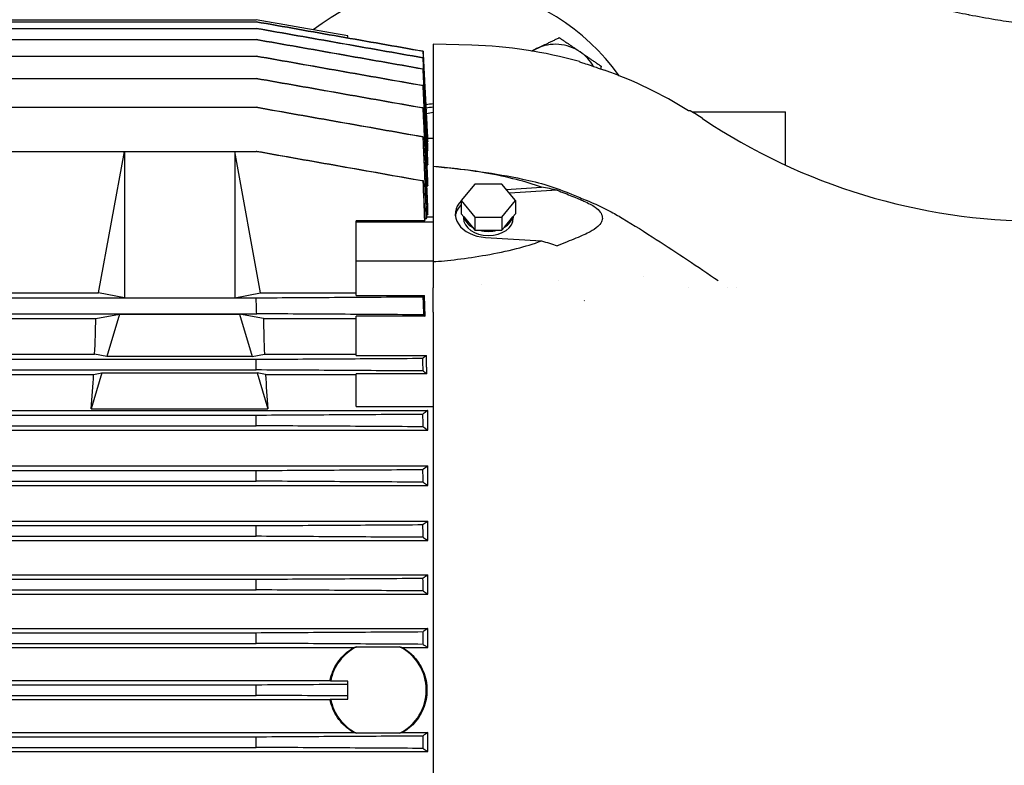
# Model space of a CAD drawing. Header units: inches. Extents: x 5 to 1128, y -85 to 748.
# Tile 118 of 256: x 226 to 240, y 287 to 298. Entities that reach past the tile are written whole.
import ezdxf

# ---------------------------------------------------------------- set-up
doc = ezdxf.new("R2010")
doc.units = ezdxf.units.IN
doc.header["$LTSCALE"] = 32
doc.header["$MEASUREMENT"] = 0
doc.layers.add('Visible (ANSI)', color=7, linetype='Continuous', lineweight=30)

msp = doc.modelspace()

# ---------------------------------------------------------------- linework, layer by layer
at = {"layer": 'Visible (ANSI)'}
for p, q in [((214.85762, 297.6131), (229.24707, 297.6131)), ((214.85792, 297.58325), (229.24677, 297.58325)), ((229.24742, 297.58325), (229.24677, 297.58325)), ((214.85817, 297.48978), (229.24651, 297.48978)), ((229.24784, 297.48978), (229.24651, 297.48978)), ((214.85836, 297.33026), (229.24632, 297.33026)), ((229.24833, 297.33026), (229.24632, 297.33026)), ((230.55628, 297.3525), (230.55628, 297.38225)), ((231.77675, 297.26289), (231.77675, 295.51875)), ((232.32793, 297.24846), (231.77675, 297.26289)), ((214.85848, 297.09344), (229.2462, 297.09344)), ((229.2489, 297.09344), (229.2462, 297.09344)), ((214.85852, 296.77496), (229.24616, 296.77496)), ((229.24955, 296.77496), (229.24616, 296.77496)), ((217.0592, 296.36287), (229.24623, 296.36287)), ((229.25031, 296.36287), (229.24623, 296.36287)), ((235.44776, 296.31389), (235.42359, 296.31389)), ((235.4761, 296.29617), (236.80726, 296.29617)), ((236.80726, 295.53687), (236.80726, 296.29617)), ((231.69432, 295.87104), (231.69801, 295.87104)), ((231.69678, 295.92019), (231.77675, 295.92019)), ((231.69801, 295.87104), (231.69801, 295.8967)), ((217.36553, 295.73396), (227.3673, 295.73396)), ((226.99806, 293.71463), (227.3673, 295.73396)), ((227.3673, 295.73396), (228.94211, 295.73396)), ((227.3673, 295.73396), (227.3673, 293.64412)), ((229.31134, 293.71463), (228.94211, 295.73396)), ((228.94211, 295.73396), (229.24855, 295.73396)), ((228.94211, 295.73396), (228.94211, 293.64412)), ((229.25581, 295.73396), (229.24855, 295.73396)), ((231.69181, 295.74697), (231.69801, 295.74697)), ((231.69801, 295.74697), (231.69801, 295.79999)), ((231.69801, 295.54274), (231.69801, 295.62533)), ((231.68891, 295.54274), (231.69801, 295.54274)), ((231.77675, 295.51716), (231.77675, 295.51875)), ((231.77675, 295.51716), (231.77675, 294.16054)), ((231.69801, 295.24161), (231.69801, 295.35856)), ((231.6862, 295.24161), (231.69801, 295.24161)), ((232.37095, 295.26757), (232.17774, 295.03094)), ((232.75736, 295.26757), (232.37095, 295.26757)), ((232.95057, 295.03094), (232.75736, 295.26757)), ((232.82065, 295.19006), (233.32391, 295.22119)), ((233.54792, 295.17937), (232.86392, 295.13706)), ((232.17774, 295.03094), (232.17774, 294.84442)), ((232.17774, 295.03094), (232.37095, 294.79431)), ((232.75736, 294.79431), (232.95057, 295.03094)), ((232.95057, 295.03094), (232.95057, 294.84442)), ((231.69801, 294.83337), (231.69801, 294.99161)), ((231.65201, 294.74468), (230.67439, 294.74468)), ((230.67439, 294.72749), (230.67439, 294.74468)), ((230.67439, 294.72749), (231.77675, 294.72749)), ((230.67439, 294.17072), (230.67439, 294.72749)), ((231.67825, 294.77459), (231.66061, 294.77459)), ((231.68345, 294.83337), (231.69801, 294.83337)), ((231.68494, 294.80001), (231.77675, 294.80001)), ((232.17774, 294.84442), (232.21318, 294.801)), ((232.20785, 294.80753), (232.20785, 294.78317)), ((232.21318, 294.801), (232.3355, 294.6512)), ((232.37095, 294.79431), (232.37095, 294.60779)), ((232.37095, 294.79431), (232.75736, 294.79431)), ((232.75736, 294.79431), (232.75736, 294.60779)), ((232.79281, 294.6512), (232.91512, 294.801)), ((232.91512, 294.801), (232.95057, 294.84442)), ((232.92045, 294.80753), (232.92045, 294.78317)), ((232.3355, 294.6512), (232.37095, 294.60779)), ((232.37095, 294.60779), (232.44184, 294.60779)), ((232.44184, 294.60779), (232.68647, 294.60779)), ((232.68647, 294.60779), (232.75736, 294.60779)), ((232.75736, 294.60779), (232.79281, 294.6512)), ((232.52298, 294.50605), (233.32391, 294.4565)), ((230.67439, 294.17072), (231.77675, 294.17072)), ((230.67439, 293.67866), (230.67439, 294.17072)), ((231.77675, 294.16054), (231.77675, 293.78479)), ((231.77675, 293.4414), (231.77675, 293.78479)), ((235.42437, 293.79617), (235.42439, 293.79617)), ((235.98156, 293.79617), (235.98157, 293.79617)), ((236.10717, 293.79617), (236.10855, 293.79617)), ((216.73738, 293.64412), (227.3673, 293.64412)), ((225.09992, 293.71463), (226.99806, 293.71463)), ((227.3673, 293.64412), (226.99806, 293.71463)), ((227.3673, 293.64412), (228.94211, 293.64412)), ((228.94211, 293.64412), (229.31134, 293.71463)), ((228.94211, 293.64412), (229.24855, 293.64412)), ((229.31134, 293.71463), (230.67439, 293.71463)), ((230.67439, 293.67866), (231.65201, 293.67866)), ((214.84887, 293.416), (229.25581, 293.416)), ((217.14703, 293.35075), (226.95765, 293.35075)), ((226.95765, 293.35075), (227.29773, 293.41131)), ((227.29773, 293.41131), (227.11669, 292.80554)), ((227.29773, 293.41131), (229.01168, 293.41131)), ((229.35175, 293.35075), (229.01168, 293.41131)), ((229.01168, 293.41131), (229.19272, 292.80554)), ((229.35175, 293.35075), (230.67439, 293.35075)), ((231.66143, 293.38182), (230.67439, 293.38182)), ((230.67439, 292.82214), (230.67439, 293.38182)), ((231.77675, 293.4414), (231.77675, 282.65094)), ((214.85845, 292.76667), (229.24623, 292.76667)), ((217.16285, 292.83893), (226.94183, 292.83893)), ((227.11669, 292.80554), (226.94183, 292.83893)), ((229.19272, 292.80554), (227.11669, 292.80554)), ((229.19272, 292.80554), (229.36758, 292.83893)), ((229.36758, 292.83893), (230.67439, 292.83893)), ((230.67439, 292.82214), (231.67825, 292.82214)), ((214.85437, 292.61459), (229.25031, 292.61459)), ((217.17756, 292.54972), (226.92712, 292.54972)), ((227.04659, 292.571), (226.89412, 292.06083)), ((226.92712, 292.54972), (227.04659, 292.571)), ((227.04659, 292.571), (229.26282, 292.571)), ((229.38228, 292.54972), (229.26282, 292.571)), ((229.26282, 292.571), (229.41529, 292.06083)), ((229.38228, 292.54972), (230.67439, 292.54972)), ((231.68567, 292.55945), (230.67439, 292.55945)), ((230.67439, 292.0941), (230.67439, 292.55945)), ((226.89412, 292.06083), (229.41529, 292.06083)), ((230.67439, 292.0941), (231.77675, 292.0941)), ((212.40667, 292.03791), (231.69801, 292.03791)), ((214.85852, 291.97011), (229.24616, 291.97011)), ((231.69801, 291.75575), (231.69801, 292.03791)), ((214.85513, 291.81803), (229.24955, 291.81803)), ((212.40667, 291.75575), (231.69801, 291.75575)), ((212.40667, 291.24394), (231.69801, 291.24394)), ((231.69801, 290.96662), (231.69801, 291.24394)), ((214.85848, 291.17928), (229.2462, 291.17928)), ((212.40667, 290.96662), (231.69801, 290.96662)), ((214.85579, 291.0272), (229.2489, 291.0272)), ((212.40667, 290.4548), (231.69801, 290.4548)), ((214.85836, 290.39238), (229.24632, 290.39238)), ((231.69801, 290.18077), (231.69801, 290.4548)), ((214.85636, 290.24031), (229.24833, 290.24031)), ((212.40667, 290.18077), (231.69801, 290.18077)), ((212.40667, 289.68864), (231.69801, 289.68864)), ((231.69801, 289.4167), (231.69801, 289.68864)), ((214.85817, 289.62778), (229.24651, 289.62778)), ((212.40667, 289.4167), (231.69801, 289.4167)), ((214.85684, 289.47571), (229.24784, 289.47571)), ((212.40667, 288.92457), (231.69801, 288.92457)), ((214.85792, 288.86478), (229.24677, 288.86478)), ((231.69801, 288.65381), (231.69801, 288.92457)), ((214.85726, 288.7127), (229.24742, 288.7127)), ((213.46184, 288.65381), (230.64285, 288.65381)), ((230.67806, 288.66081), (231.30064, 288.66081)), ((231.33585, 288.65381), (231.69801, 288.65381)), ((213.80044, 288.18137), (230.30424, 288.18137)), ((214.85762, 288.12221), (229.24707, 288.12221)), ((230.55628, 288.17514), (230.31255, 288.17514)), ((230.55628, 288.13027), (230.55628, 288.17514)), ((230.55628, 287.96207), (230.55628, 288.13027)), ((214.85762, 287.97013), (229.24707, 287.97013)), ((213.80044, 287.91097), (230.30424, 287.91097)), ((230.31255, 287.9172), (230.55628, 287.9172)), ((230.55628, 287.9172), (230.55628, 287.96207)), ((213.46184, 287.43853), (230.64285, 287.43853)), ((231.30064, 287.43152), (230.67806, 287.43152)), ((231.33585, 287.43853), (231.69801, 287.43853)), ((231.69801, 287.16777), (231.69801, 287.43853)), ((214.85726, 287.37964), (229.24742, 287.37964)), ((212.40667, 287.16777), (231.69801, 287.16777)), ((214.85792, 287.22756), (229.24677, 287.22756))]:
    msp.add_line(p, q, dxfattribs=at)
for centre, radius, start, end in [((231.93226, 295.04617), 3.06, 35.29132, 127.643468), ((233.52325, 296.63716), 0.625, 55.713388, 115.713388), ((232.1651, 291.03025), 6.22034, 74.156089, 88.5), ((233.52325, 296.63716), 0.625, 115.713388, 122.266521), ((233.52325, 296.63716), 0.625, 29.633787, 55.713388), ((231.93226, 295.04617), 1.375, 96.494019, 100.91788), ((231.93226, 295.04617), 1.32834, 96.723157, 101.197896), ((231.93226, 295.04617), 1.25, 97.146653, 101.715605), ((232.1651, 291.03025), 6.22034, 56.225901, 58.147854), ((240.43817, 303.4005), 8.66142, 236.225901, 270), ((233.52325, 293.45518), 0.4375, 83.623537, 83.623626), ((231.93226, 295.04617), 3.06, 338.833648, 338.833726), ((231.93226, 295.04617), 1.32834, 293.998014, 293.998066), ((-44.01987, 284.82731), 273.41062, 1.8001385, 1.8479665), ((233.52325, 293.45518), 0.4375, 19.665034, 20.195201), ((-5.47599, 286.39), 234.80882, 1.5190435, 1.5561653), ((18.31256, 287.1955), 210.98763, 1.2553934, 1.2967016), ((34.39575, 287.65052), 194.8824, 0.9928005, 1.0375184), ((45.24092, 287.89269), 184.02238, 0.7309548, 0.7783084), ((52.06682, 288.00297), 177.18715, 0.4762336, 0.5254115), ((55.89989, 288.04109), 173.34883, 0.2219834, 0.2722488), ((230.98935, 288.04617), 0.68898, 116.86007, 169.211152), ((230.98935, 288.04617), 0.68898, 296.86007, 63.13993), ((57.09863, 288.04617), 172.14846, 359.9746923, 0.0253077), ((230.98935, 288.04617), 0.68898, 190.788848, 243.13993), ((55.89989, 288.05125), 173.34883, 359.7277512, 359.7780166)]:
    msp.add_arc(centre, radius, start, end, dxfattribs=at)
for centre, major_axis, ratio, start_param, end_param in [((64.84384, 253.81858), (166.78903, 43.34467), 0.00001417, 6.27831924, 6.27937211), ((60.42135, 254.9368), (171.21648, 42.13428), 0.00011972, 6.27387722, 6.27490631), ((52.62217, 257.10843), (179.02447, 39.80568), 0.0004194, 6.26944853, 6.27043802), ((232.15086, 290.98611), (0.12476, 6.26085), 0.99417393, 5.74970363, 5.96395366), ((40.44665, 261.0047), (191.21395, 35.67718), 0.0010571, 6.26493253, 6.2658656), ((22.9246, 267.68998), (208.75665, 28.6813), 0.00219871, 6.26047447, 6.26133594), ((-1.72402, 279.25907), (233.43573, 16.71382), 0.00407914, 6.25614296, 6.25691878), ((232.56415, 294.83885), (-0.47244, 0), 0.70710678, 5.66826771, 7.76671517), ((232.56415, 294.78317), (-0.47244, 0), 0.70710678, 5.67016298, 6.19975522), ((232.56415, 294.78317), (-0.3563, 0), 0.70710678, 0, 3.14159265), ((232.56415, 294.84442), (-0.3563, 0), 0.70710678, 0.17317268, 0.87402487), ((232.56415, 294.84442), (0.3563, 0), 0.70710678, 5.40916043, 6.11001263), ((232.56415, 294.84442), (0.3563, 0), 0.70710678, 4.36196288, 5.06281508), ((224.85007, 288.04617), (-1.54437, -7.86896), 0.18267581, 2.26103047, 2.34581184), ((231.45934, 288.04617), (1.54437, -7.86896), 0.18267581, 3.93737346, 4.02215484), ((-1.72403, 286.45342), (-13.34579, -233.65248), 0.99743829, 1.65397313, 1.65474895), ((224.85007, 288.04617), (-1.54437, -7.86896), 0.18267581, 2.14165676, 2.2155155), ((231.45934, 288.04617), (1.54437, -7.86896), 0.18267581, 4.0676698, 4.14152854), ((22.9246, 287.19967), (-3.40343, -210.69023), 0.990691, 1.60864765, 1.60950912), ((40.44665, 287.64376), (-1.12104, -194.51062), 0.98303462, 1.59378157, 1.59471465), ((52.62217, 287.88789), (-0.35438, -183.39609), 0.97616102, 1.58542985, 1.58641935), ((60.42135, 288.00125), (-0.08834, -176.32462), 0.97102976, 1.57956183, 1.58059092), ((64.84384, 288.04088), (-0.00971, -172.32917), 0.96785145, 1.57466417, 1.57571706), ((64.84384, 288.05146), (0.00971, -172.32917), 0.96785145, 1.5658756, 1.56692848)]:
    msp.add_ellipse(centre, major_axis=major_axis, ratio=ratio, start_param=start_param, end_param=end_param, dxfattribs=at)
for points, knots in [([(250.24476, 300.6845), (250.15569, 300.59342), (250.06492, 300.50441), (249.97266, 300.41755), (249.96238, 300.40788), (249.95209, 300.39824), (249.94179, 300.38862), (249.90442, 300.35376), (249.86682, 300.31924), (249.82899, 300.28508), (249.79426, 300.25372), (249.75928, 300.2226), (249.72406, 300.19172), (249.71363, 300.18258), (249.70318, 300.17346), (249.6927, 300.16436), (249.53328, 300.02583), (249.36893, 299.89227), (249.20045, 299.76403), (249.18961, 299.75579), (249.17876, 299.74756), (249.16789, 299.73935), (249.10825, 299.69435), (249.0481, 299.65), (248.98749, 299.60634), (248.9671, 299.59165), (248.94666, 299.57704), (248.92617, 299.56251), (248.91515, 299.55469), (248.90411, 299.5469), (248.89306, 299.53913), (248.81144, 299.48172), (248.729, 299.42554), (248.64586, 299.37059), (248.54963, 299.307), (248.45245, 299.24508), (248.35447, 299.18485), (248.34344, 299.17807), (248.3324, 299.17131), (248.32135, 299.16457), (248.24278, 299.11667), (248.16371, 299.06986), (248.08422, 299.02414), (248.07541, 299.01908), (248.0666, 299.01403), (248.05777, 299.00899), (248.04706, 299.00286), (248.03633, 298.99676), (248.02559, 298.99067), (247.83963, 298.88527), (247.65016, 298.78512), (247.45793, 298.69043), (247.44772, 298.6854), (247.43749, 298.68038), (247.42726, 298.67538), (247.33741, 298.63146), (247.24697, 298.58873), (247.156, 298.54719), (247.14599, 298.54262), (247.13597, 298.53806), (247.12594, 298.53352), (246.93172, 298.44552), (246.73514, 298.36298), (246.53686, 298.28593), (246.5275, 298.28229), (246.51814, 298.27867), (246.50878, 298.27506), (246.41298, 298.23811), (246.31679, 298.20244), (246.22028, 298.16806), (246.21152, 298.16493), (246.20275, 298.16182), (246.19398, 298.15872), (246.17397, 298.15164), (246.15394, 298.14462), (246.1339, 298.13765), (245.94917, 298.0734), (245.76268, 298.01359), (245.57477, 297.95822), (245.56745, 297.95607), (245.56012, 297.95392), (245.5528, 297.95177), (245.46847, 297.9271), (245.38385, 297.90331), (245.29898, 297.88043), (245.28149, 297.87571), (245.26398, 297.87103), (245.24647, 297.86639), (245.2398, 297.86462), (245.23313, 297.86286), (245.22645, 297.8611), (245.0125, 297.80479), (244.79701, 297.75415), (244.58046, 297.70919), (244.57491, 297.70804), (244.56936, 297.70689), (244.56381, 297.70574), (244.45724, 297.68376), (244.35042, 297.66316), (244.2434, 297.64392), (244.23838, 297.64302), (244.23335, 297.64212), (244.22833, 297.64122), (244.17294, 297.63133), (244.11751, 297.62181), (244.06203, 297.61265), (243.89601, 297.58526), (243.72943, 297.56111), (243.56246, 297.5402), (243.55873, 297.53973), (243.55499, 297.53926), (243.55126, 297.5388), (243.44074, 297.52506), (243.33005, 297.51274), (243.21924, 297.50184), (243.21624, 297.50154), (243.21323, 297.50125), (243.21023, 297.50095), (242.98373, 297.47882), (242.75675, 297.46262), (242.52938, 297.4523), (242.52799, 297.45223), (242.5266, 297.45217), (242.52521, 297.45211), (242.41133, 297.44698), (242.29738, 297.44332), (242.1834, 297.44115), (242.18281, 297.44114), (242.18223, 297.44113), (242.18164, 297.44112), (242.09816, 297.43954), (242.01466, 297.43875), (241.93116, 297.43876), (241.78547, 297.43877), (241.63976, 297.4412), (241.49412, 297.44604), (241.4931, 297.44608), (241.49208, 297.44611), (241.49105, 297.44615), (241.37757, 297.44995), (241.26413, 297.45522), (241.15078, 297.46196), (241.14897, 297.46207), (241.14716, 297.46218), (241.14535, 297.46228), (240.91861, 297.47586), (240.69223, 297.49532), (240.46656, 297.52066), (240.46324, 297.52104), (240.45992, 297.52141), (240.4566, 297.52179), (240.34634, 297.53426), (240.23624, 297.54813), (240.12636, 297.56342), (240.12231, 297.56398), (240.11827, 297.56455), (240.11422, 297.56511), (240.00952, 297.57978), (239.90502, 297.59572), (239.80075, 297.61294), (239.67845, 297.63314), (239.55634, 297.65512), (239.4345, 297.6789), (239.4291, 297.67995), (239.42369, 297.68101), (239.41829, 297.68207), (239.30652, 297.70403), (239.19498, 297.7275), (239.08376, 297.75247), (239.07773, 297.75382), (239.0717, 297.75518), (239.06568, 297.75654), (238.89816, 297.79442), (238.73139, 297.83571), (238.56554, 297.88043), (238.50763, 297.89605), (238.44983, 297.91208), (238.39214, 297.92854), (238.38481, 297.93063), (238.37747, 297.93273), (238.37014, 297.93484), (238.26363, 297.96543), (238.15754, 297.99746), (238.05193, 298.03092), (238.04394, 298.03345), (238.03596, 298.03599), (238.02798, 298.03853), (237.92733, 298.07065), (237.82713, 298.10405), (237.72745, 298.13875), (237.61267, 298.17871), (237.49831, 298.22046), (237.38451, 298.264), (237.37527, 298.26754), (237.36602, 298.27109), (237.35678, 298.27466), (237.25656, 298.3133), (237.15677, 298.35334), (237.05751, 298.39477), (237.04784, 298.3988), (237.03816, 298.40286), (237.0285, 298.40692), (236.82286, 298.4934), (236.61951, 298.58587), (236.41919, 298.68423), (236.40893, 298.68927), (236.39868, 298.69432), (236.38844, 298.69939), (236.29456, 298.74584), (236.20136, 298.79359), (236.10891, 298.84262), (236.0984, 298.84819), (236.0879, 298.85379), (236.07741, 298.85939), (235.9764, 298.91338), (235.87629, 298.9689), (235.77719, 299.02594), (235.67932, 299.08226), (235.58212, 299.14024), (235.4857, 299.19986), (235.47471, 299.20666), (235.46373, 299.21348), (235.45276, 299.22032), (235.37417, 299.26931), (235.29612, 299.31941), (235.21867, 299.37059), (235.20369, 299.38049), (235.18874, 299.39042), (235.17381, 299.4004), (235.16288, 299.4077), (235.15196, 299.41503), (235.14106, 299.42238), (235.05187, 299.48247), (234.96351, 299.54403), (234.87614, 299.60698), (234.77475, 299.68004), (234.67469, 299.75498), (234.57613, 299.83175), (234.56566, 299.8399), (234.5552, 299.84808), (234.54477, 299.85627), (234.45937, 299.92334), (234.37511, 299.99178), (234.29212, 300.06155), (234.28176, 300.07026), (234.27141, 300.07899), (234.26109, 300.08774), (234.18449, 300.15267), (234.10899, 300.21874), (234.03465, 300.28589), (233.94019, 300.37121), (233.84716, 300.45871), (233.75577, 300.54831), (233.74549, 300.55839), (233.73523, 300.5685), (233.725, 300.57863), (233.64981, 300.65304), (233.57577, 300.72889), (233.503, 300.80613), (233.49314, 300.81659), (233.4833, 300.82708), (233.47349, 300.83759), (233.31997, 301.00211), (233.17221, 301.17284), (233.0313, 301.34926), (233.02281, 301.35989), (233.01435, 301.37054), (233.00591, 301.3812), (232.94032, 301.46413), (232.87625, 301.54829), (232.81378, 301.63363), (232.80608, 301.64416), (232.7984, 301.6547), (232.79075, 301.66526), (232.73002, 301.74904), (232.67097, 301.83378), (232.61366, 301.9194), (232.59897, 301.94134), (232.58438, 301.96337), (232.56988, 301.98548), (232.51603, 302.06764), (232.46353, 302.15094), (232.41251, 302.23533), (232.40605, 302.24601), (232.39961, 302.25671), (232.3932, 302.26743), (232.33692, 302.36149), (232.28247, 302.45687), (232.22997, 302.55347), (232.22421, 302.56406), (232.21848, 302.57467), (232.21278, 302.58529), (232.13174, 302.73607), (232.05547, 302.88978), (231.98441, 303.04601), (231.98002, 303.05566), (231.97565, 303.06531), (231.97131, 303.07498), (231.95059, 303.12103), (231.93032, 303.1673), (231.91052, 303.21378), (231.9066, 303.22297), (231.9027, 303.23217), (231.89882, 303.24138), (231.85533, 303.34457), (231.81411, 303.44875), (231.77527, 303.5538), (231.77223, 303.56203), (231.7692, 303.57027), (231.76618, 303.57851), (231.74829, 303.62741), (231.73092, 303.6765), (231.71407, 303.72575), (231.71141, 303.73353), (231.70876, 303.74131), (231.70613, 303.74909), (231.69151, 303.79228), (231.6773, 303.8356), (231.66349, 303.87904), (231.64304, 303.94335), (231.62343, 304.00812), (231.60466, 304.07334), (231.6027, 304.08018), (231.60074, 304.08701), (231.59879, 304.09386), (231.58411, 304.14547), (231.56999, 304.19727), (231.55643, 304.24924), (231.55482, 304.25545), (231.5532, 304.26166), (231.5516, 304.26788), (231.52294, 304.379), (231.4969, 304.49088), (231.47354, 304.60335), (231.47248, 304.60849), (231.47142, 304.61362), (231.47036, 304.61875), (231.45927, 304.67278), (231.44879, 304.72694), (231.43894, 304.78123), (231.43809, 304.78596), (231.43723, 304.79069), (231.43638, 304.79543), (231.40527, 304.9689), (231.38057, 305.14358), (231.36243, 305.31886), (231.36207, 305.32232), (231.36171, 305.32578), (231.36136, 305.32924), (231.33712, 305.5668), (231.32493, 305.80546), (231.32485, 306.04375), (231.32485, 306.04456), (231.32485, 306.04536), (231.32485, 306.04617)], [0.311698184, 0.311698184, 0.311698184, 0.311698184, 0.317986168, 0.317986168, 0.317986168, 0.318686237, 0.318686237, 0.318686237, 0.321223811, 0.321223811, 0.321223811, 0.323553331, 0.323553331, 0.323553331, 0.324243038, 0.324243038, 0.324243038, 0.334743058, 0.334743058, 0.334743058, 0.335418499, 0.335418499, 0.335418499, 0.339123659, 0.339123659, 0.339123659, 0.340369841, 0.340369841, 0.340369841, 0.341040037, 0.341040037, 0.341040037, 0.345990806, 0.345990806, 0.345990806, 0.351720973, 0.351720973, 0.351720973, 0.352365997, 0.352365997, 0.352365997, 0.356952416, 0.356952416, 0.356952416, 0.35746054, 0.35746054, 0.35746054, 0.358077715, 0.358077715, 0.358077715, 0.368763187, 0.368763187, 0.368763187, 0.369331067, 0.369331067, 0.369331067, 0.374317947, 0.374317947, 0.374317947, 0.374866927, 0.374866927, 0.374866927, 0.385500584, 0.385500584, 0.385500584, 0.386002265, 0.386002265, 0.386002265, 0.391135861, 0.391135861, 0.391135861, 0.391602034, 0.391602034, 0.391602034, 0.392666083, 0.392666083, 0.392666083, 0.402474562, 0.402474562, 0.402474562, 0.40285663, 0.40285663, 0.40285663, 0.407256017, 0.407256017, 0.407256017, 0.408162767, 0.408162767, 0.408162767, 0.408508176, 0.408508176, 0.408508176, 0.419580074, 0.419580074, 0.419580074, 0.419863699, 0.419863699, 0.419863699, 0.425311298, 0.425311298, 0.425311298, 0.425566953, 0.425566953, 0.425566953, 0.428385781, 0.428385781, 0.428385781, 0.436820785, 0.436820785, 0.436820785, 0.437009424, 0.437009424, 0.437009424, 0.442592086, 0.442592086, 0.442592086, 0.442743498, 0.442743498, 0.442743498, 0.454154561, 0.454154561, 0.454154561, 0.454224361, 0.454224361, 0.454224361, 0.459939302, 0.459939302, 0.459939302, 0.459968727, 0.459968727, 0.459968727, 0.464154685, 0.464154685, 0.464154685, 0.471458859, 0.471458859, 0.471458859, 0.471510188, 0.471510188, 0.471510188, 0.477201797, 0.477201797, 0.477201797, 0.477292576, 0.477292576, 0.477292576, 0.488678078, 0.488678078, 0.488678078, 0.488845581, 0.488845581, 0.488845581, 0.494409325, 0.494409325, 0.494409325, 0.494614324, 0.494614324, 0.494614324, 0.499916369, 0.499916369, 0.499916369, 0.506135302, 0.506135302, 0.506135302, 0.506411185, 0.506411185, 0.506411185, 0.512117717, 0.512117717, 0.512117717, 0.512427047, 0.512427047, 0.512427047, 0.521024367, 0.521024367, 0.521024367, 0.524026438, 0.524026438, 0.524026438, 0.524408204, 0.524408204, 0.524408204, 0.529954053, 0.529954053, 0.529954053, 0.530373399, 0.530373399, 0.530373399, 0.535662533, 0.535662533, 0.535662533, 0.541752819, 0.541752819, 0.541752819, 0.542247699, 0.542247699, 0.542247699, 0.547615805, 0.547615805, 0.547615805, 0.548139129, 0.548139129, 0.548139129, 0.559271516, 0.559271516, 0.559271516, 0.55984166, 0.55984166, 0.55984166, 0.565066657, 0.565066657, 0.565066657, 0.565660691, 0.565660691, 0.565660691, 0.571379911, 0.571379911, 0.571379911, 0.577027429, 0.577027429, 0.577027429, 0.577671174, 0.577671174, 0.577671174, 0.582282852, 0.582282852, 0.582282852, 0.583174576, 0.583174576, 0.583174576, 0.583827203, 0.583827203, 0.583827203, 0.589165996, 0.589165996, 0.589165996, 0.595361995, 0.595361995, 0.595361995, 0.596020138, 0.596020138, 0.596020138, 0.601406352, 0.601406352, 0.601406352, 0.60207884, 0.60207884, 0.60207884, 0.607068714, 0.607068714, 0.607068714, 0.613408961, 0.613408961, 0.613408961, 0.614122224, 0.614122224, 0.614122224, 0.619359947, 0.619359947, 0.619359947, 0.620069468, 0.620069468, 0.620069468, 0.631171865, 0.631171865, 0.631171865, 0.631840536, 0.631840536, 0.631840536, 0.637038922, 0.637038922, 0.637038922, 0.637680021, 0.637680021, 0.637680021, 0.642765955, 0.642765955, 0.642765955, 0.64406947, 0.64406947, 0.64406947, 0.648913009, 0.648913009, 0.648913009, 0.649526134, 0.649526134, 0.649526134, 0.654907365, 0.654907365, 0.654907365, 0.65549729, 0.65549729, 0.65549729, 0.663872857, 0.663872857, 0.663872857, 0.664389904, 0.664389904, 0.664389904, 0.666853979, 0.666853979, 0.666853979, 0.667341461, 0.667341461, 0.667341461, 0.672803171, 0.672803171, 0.672803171, 0.673231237, 0.673231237, 0.673231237, 0.675770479, 0.675770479, 0.675770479, 0.676171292, 0.676171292, 0.676171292, 0.678395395, 0.678395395, 0.678395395, 0.681687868, 0.681687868, 0.681687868, 0.682032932, 0.682032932, 0.682032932, 0.684636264, 0.684636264, 0.684636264, 0.68494738, 0.68494738, 0.68494738, 0.690510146, 0.690510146, 0.690510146, 0.690763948, 0.690763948, 0.690763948, 0.693434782, 0.693434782, 0.693434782, 0.693667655, 0.693667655, 0.693667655, 0.702200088, 0.702200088, 0.702200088, 0.702368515, 0.702368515, 0.702368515, 0.713930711, 0.713930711, 0.713930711, 0.713969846, 0.713969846, 0.713969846, 0.713969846]), ([(231.6309, 297.16272), (231.23355, 297.23281), (230.43883, 297.37298), (229.64412, 297.51316), (229.24677, 297.58325)], [0, 0, 0, 0, 3.07465094, 6.14929886, 6.14929886, 6.14929886, 6.14929886]), ([(230.55628, 297.38225), (230.33808, 297.42072), (230.11988, 297.4592), (229.68347, 297.53615), (229.46527, 297.57462), (229.24707, 297.6131)], [0.000001, 0.000001, 0.000001, 0.000001, 1.68838067, 1.68838067, 3.37676035, 3.37676035, 3.37676035, 3.37676035]), ([(229.24742, 297.58325), (229.6448, 297.51319), (230.04217, 297.44313), (230.83691, 297.30302), (231.23429, 297.23297), (231.63166, 297.16292)], [0, 0, 0, 0, 3.07473715, 3.07473715, 6.14947431, 6.14947431, 6.14947431, 6.14947431]), ([(231.63046, 297.06907), (231.23313, 297.13918), (230.83581, 297.2093), (230.04116, 297.34954), (229.64384, 297.41965), (229.24651, 297.48978)], [0, 0, 0, 0, 3.07444941, 3.07444941, 6.14889604, 6.14889604, 6.14889604, 6.14889604]), ([(229.24784, 297.48978), (229.64519, 297.41971), (230.04257, 297.34965), (230.83727, 297.20956), (231.23465, 297.13951), (231.632, 297.06947)], [0, 0, 0, 0, 3.07453979, 3.07453979, 6.14907961, 6.14907961, 6.14907961, 6.14907961]), ([(231.62998, 296.90933), (231.2327, 296.97947), (230.83542, 297.04963), (230.04088, 297.18993), (229.64359, 297.26009), (229.24632, 297.33026)], [0, 0, 0, 0, 3.0740895, 3.0740895, 6.14817556, 6.14817556, 6.14817556, 6.14817556]), ([(229.24833, 297.33026), (229.64564, 297.26018), (230.04299, 297.19011), (230.83763, 297.05), (231.23498, 296.97996), (231.6323, 296.90993)], [0, 0, 0, 0, 3.07434109, 3.07434109, 6.14868004, 6.14868004, 6.14868004, 6.14868004]), ([(231.62944, 296.67225), (231.23223, 296.74243), (230.83502, 296.81262), (230.04061, 296.95301), (229.6434, 297.02322), (229.2462, 297.09344)], [0, 0, 0, 0, 3.0736375, 3.0736375, 6.14727247, 6.14727247, 6.14727247, 6.14727247]), ([(229.2489, 297.09344), (229.64616, 297.02334), (230.04345, 296.95325), (230.838, 296.81311), (231.23529, 296.74306), (231.63258, 296.67303)], [0, 0, 0, 0, 3.07400735, 3.07400735, 6.14801057, 6.14801057, 6.14801057, 6.14801057]), ([(233.86337, 297.01427), (233.86337, 297.01427), (233.86509, 297.01371), (233.87345, 297.01097), (233.88184, 297.00821), (233.91262, 296.99806), (233.94019, 296.98893), (234.011, 296.96515), (234.05449, 296.95039), (234.14059, 296.92065), (234.18139, 296.90638), (234.22275, 296.89171)], [-3.24425224, -3.24425224, -3.24425224, -3.24425224, -3.08196744, -3.08196744, -2.84912752, -2.84912752, -2.46555429, -2.46555429, -2.05356127, -2.05356127, -1.7178954, -1.7178954, -1.7178954, -1.7178954]), ([(231.62885, 296.35346), (231.23173, 296.42368), (230.83461, 296.49391), (230.04039, 296.63441), (229.64327, 296.70468), (229.24616, 296.77496)], [0, 0, 0, 0, 3.07302923, 3.07302923, 6.14605706, 6.14605706, 6.14605706, 6.14605706]), ([(229.24955, 296.77496), (229.64675, 296.70482), (230.04396, 296.6347), (230.83837, 296.49451), (231.23559, 296.42445), (231.6328, 296.35441)], [0, 0, 0, 0, 3.07352276, 3.07352276, 6.14703966, 6.14703966, 6.14703966, 6.14703966]), ([(231.6282, 295.94103), (231.2312, 296.01129), (230.8342, 296.08157), (230.04021, 296.22219), (229.64322, 296.29252), (229.24623, 296.36287)], [0, 0, 0, 0, 3.07222542, 3.07222542, 6.1444506, 6.1444506, 6.1444506, 6.1444506]), ([(229.25031, 296.36287), (229.64741, 296.29267), (230.04451, 296.22251), (230.83873, 296.08226), (231.23585, 296.01217), (231.63298, 295.94211)], [0, 0, 0, 0, 3.07285271, 3.07285271, 6.14569819, 6.14569819, 6.14569819, 6.14569819]), ([(231.62953, 295.31144), (231.23269, 295.3818), (230.83585, 295.45219), (230.04219, 295.59302), (229.64537, 295.66347), (229.24855, 295.73396)], [0, 0, 0, 0, 3.07114256, 3.07114256, 6.1422854, 6.1422854, 6.1422854, 6.1422854]), ([(229.25581, 295.73396), (229.65276, 295.66373), (230.04971, 295.59355), (230.84364, 295.45328), (231.24061, 295.38319), (231.63759, 295.31315)], [0, 0, 0, 0, 3.07176081, 3.07176081, 6.14350714, 6.14350714, 6.14350714, 6.14350714]), ([(233.32391, 295.22119), (233.20686, 295.26389), (233.09025, 295.29945), (232.82486, 295.36746), (232.67619, 295.39773), (232.25934, 295.47021), (231.96581, 295.50596), (231.77675, 295.51716)], [0.000001, 0.000001, 0.000001, 0.000001, 1.0036309, 1.0036309, 2.1726236, 2.1726236, 4.34529928, 4.34529928, 4.34529928, 4.34529928]), ([(231.85912, 295.51128), (232.25935, 295.47843), (232.6588, 295.42195), (233.17408, 295.3133), (233.29564, 295.28333), (233.531, 295.21086), (233.64419, 295.16712), (233.81557, 295.0969), (233.87931, 295.0705), (233.98616, 295.02676), (234.02799, 295.00965), (234.14637, 294.95884), (234.22428, 294.92129), (234.35747, 294.84965), (234.41628, 294.81565), (234.64097, 294.68224), (234.80164, 294.58041), (235.26186, 294.28464), (235.55679, 294.08796), (235.84815, 293.88876)], [0, 0, 0, 0, 3.06482204, 3.06482204, 4.01314503, 4.01314503, 4.96226906, 4.96226906, 5.54212049, 5.54212049, 5.8976009, 5.8976009, 6.53681605, 6.53681605, 7.07405458, 7.07405458, 8.6262223, 8.6262223, 11.55070333, 11.55070333, 11.55070333, 11.55070333]), ([(231.63759, 295.31315), (231.63626, 295.31287), (231.63493, 295.31258), (231.63224, 295.31201), (231.63089, 295.31173), (231.62953, 295.31144)], [-0.65456639, -0.65456639, -0.65456639, -0.65456639, -0.327294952, -0.327294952, -0.00002352, -0.00002352, -0.00002352, -0.00002352]), ([(233.54792, 295.17937), (233.51135, 295.18763), (233.474, 295.19514), (233.39947, 295.2089), (233.3616, 295.21528), (233.32391, 295.22119)], [0.000001, 0.000001, 0.000001, 0.000001, 0.301847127, 0.301847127, 0.603926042, 0.603926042, 0.603926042, 0.603926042]), ([(233.54792, 295.17937), (233.61501, 295.15372), (233.69876, 295.11961), (233.82635, 295.06736), (233.88381, 295.04356), (233.99158, 294.99547), (234.0466, 294.96778), (234.11914, 294.91575), (234.14391, 294.89326), (234.17834, 294.84545), (234.18875, 294.82129), (234.19387, 294.77222), (234.18941, 294.74887), (234.16755, 294.70266), (234.15011, 294.68091), (234.09802, 294.63243), (234.05937, 294.60791), (233.96648, 294.55833), (233.90227, 294.5305), (233.77661, 294.47856), (233.7261, 294.4579), (233.64413, 294.42464), (233.59555, 294.40518), (233.54792, 294.38697)], [0.000001, 0.000001, 0.000001, 0.000001, 0.58120896, 0.58120896, 1.25941577, 1.25941577, 2.17317448, 2.17317448, 2.7513165, 2.7513165, 3.27269207, 3.27269207, 3.76077762, 3.76077762, 4.27007399, 4.27007399, 5.00405982, 5.00405982, 5.94838024, 5.94838024, 6.33291533, 6.33291533, 6.81500383, 6.81500383, 6.81500383, 6.81500383]), ([(231.77675, 294.16054), (231.96581, 294.17174), (232.25934, 294.20748), (232.67619, 294.27996), (232.82486, 294.31024), (233.09025, 294.37824), (233.20686, 294.41381), (233.32391, 294.4565)], [0, 0, 0, 0, 1.44569281, 1.44569281, 2.22353746, 2.22353746, 2.89135016, 2.89135016, 2.89135016, 2.89135016]), ([(233.32391, 294.4565), (233.3616, 294.44593), (233.39947, 294.43487), (233.474, 294.41188), (233.51135, 294.39975), (233.54792, 294.38697)], [0.000001, 0.000001, 0.000001, 0.000001, 0.301646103, 0.301646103, 0.603058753, 0.603058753, 0.603058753, 0.603058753]), ([(229.24855, 293.64412), (229.64537, 293.64658), (230.04219, 293.64904), (230.83585, 293.65396), (231.23269, 293.65642), (231.62953, 293.65887)], [0, 0, 0, 0, 3.07114779, 3.07114779, 6.14230411, 6.14230411, 6.14230411, 6.14230411]), ([(231.62953, 293.65887), (231.63089, 293.61595), (231.63224, 293.57302), (231.63493, 293.48716), (231.63626, 293.44423), (231.63759, 293.40131)], [-0.654581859, -0.654581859, -0.654581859, -0.654581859, -0.327309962, -0.327309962, -0.000038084, -0.000038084, -0.000038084, -0.000038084]), ([(231.63759, 293.40131), (231.24061, 293.40375), (230.84364, 293.4062), (230.04971, 293.4111), (229.65276, 293.41355), (229.25581, 293.416)], [0, 0, 0, 0, 3.07176687, 3.07176687, 6.14353477, 6.14353477, 6.14353477, 6.14353477]), ([(229.24623, 292.76667), (229.64322, 292.76913), (230.04021, 292.77158), (230.8342, 292.77649), (231.2312, 292.77895), (231.6282, 292.7814)], [0, 0, 0, 0, 3.0722279, 3.0722279, 6.14445907, 6.14445907, 6.14445907, 6.14445907]), ([(231.63298, 292.5999), (231.23585, 292.60235), (230.83873, 292.60479), (230.04451, 292.60969), (229.64741, 292.61214), (229.25031, 292.61459)], [0.00000001, 0.00000001, 0.00000001, 0.00000001, 3.07285421, 3.07285421, 6.14570848, 6.14570848, 6.14570848, 6.14570848]), ([(229.24616, 291.97011), (229.64327, 291.97256), (230.04039, 291.97502), (230.83461, 291.97992), (231.23173, 291.98237), (231.62885, 291.98483)], [0, 0, 0, 0, 3.07303087, 3.07303087, 6.14606472, 6.14606472, 6.14606472, 6.14606472]), ([(231.6328, 291.80334), (231.23559, 291.80579), (230.83837, 291.80824), (230.04396, 291.81313), (229.64675, 291.81558), (229.24955, 291.81803)], [0, 0, 0, 0, 3.07352424, 3.07352424, 6.14704694, 6.14704694, 6.14704694, 6.14704694]), ([(229.2462, 291.17928), (229.6434, 291.18173), (230.04061, 291.18418), (230.83502, 291.18908), (231.23223, 291.19153), (231.62944, 291.19398)], [0, 0, 0, 0, 3.07363819, 3.07363819, 6.14727905, 6.14727905, 6.14727905, 6.14727905]), ([(231.63258, 291.01252), (231.23529, 291.01496), (230.838, 291.01741), (230.04345, 291.0223), (229.64616, 291.02475), (229.2489, 291.0272)], [0, 0, 0, 0, 3.07400873, 3.07400873, 6.14801435, 6.14801435, 6.14801435, 6.14801435]), ([(229.24632, 290.39238), (229.64359, 290.39483), (230.04088, 290.39728), (230.83542, 290.40218), (231.2327, 290.40463), (231.62998, 290.40708)], [0, 0, 0, 0, 3.07408921, 3.07408921, 6.14818069, 6.14818069, 6.14818069, 6.14818069]), ([(231.6323, 290.22563), (231.23498, 290.22807), (230.83763, 290.23052), (230.04299, 290.23541), (229.64564, 290.23786), (229.24833, 290.24031)], [0, 0, 0, 0, 3.07434214, 3.07434214, 6.14867972, 6.14867972, 6.14867972, 6.14867972]), ([(229.24651, 289.62778), (229.64384, 289.63023), (230.04116, 289.63268), (230.83581, 289.63758), (231.23313, 289.64003), (231.63046, 289.64247)], [0, 0, 0, 0, 3.07444802, 3.07444802, 6.14889604, 6.14889604, 6.14889604, 6.14889604]), ([(231.632, 289.46103), (231.23465, 289.46347), (230.83727, 289.46592), (230.04257, 289.47081), (229.64519, 289.47326), (229.24784, 289.47571)], [0, 0, 0, 0, 3.07453993, 3.07453993, 6.14907395, 6.14907395, 6.14907395, 6.14907395]), ([(231.63166, 288.69802), (231.23429, 288.70047), (230.83691, 288.70292), (230.04217, 288.70781), (229.6448, 288.71026), (229.24742, 288.7127)], [0, 0, 0, 0, 3.07473866, 3.07473866, 6.14947431, 6.14947431, 6.14947431, 6.14947431]), ([(230.30424, 288.18137), (230.31306, 288.22627), (230.32646, 288.27093), (230.36193, 288.35685), (230.38407, 288.39815), (230.43526, 288.47455), (230.4643, 288.50965), (230.52623, 288.5718), (230.56123, 288.60099), (230.61345, 288.63624), (230.62797, 288.64528), (230.64285, 288.65381)], [-2.34062802, -2.34062802, -2.34062802, -2.34062802, -2.0079192, -2.0079192, -1.67338594, -1.67338594, -1.33885267, -1.33885267, -1.0041395, -1.0041395, -0.88041985, -0.88041985, -0.88041985, -0.88041985]), ([(231.33585, 288.65381), (231.35073, 288.64528), (231.36525, 288.63624), (231.41747, 288.60099), (231.45247, 288.5718), (231.5144, 288.50965), (231.54344, 288.47455), (231.59463, 288.39815), (231.61677, 288.35685), (231.65234, 288.2707), (231.66579, 288.22578), (231.68342, 288.13547), (231.68761, 288.09007), (231.68761, 288.00227), (231.68342, 287.95687), (231.66579, 287.86656), (231.65234, 287.82164), (231.61677, 287.73549), (231.59463, 287.69419), (231.54344, 287.61779), (231.5144, 287.58269), (231.45247, 287.52053), (231.41747, 287.49135), (231.36525, 287.4561), (231.35073, 287.44706), (231.33585, 287.43853)], [-9.82752304, -9.82752304, -9.82752304, -9.82752304, -9.70380339, -9.70380339, -9.36909022, -9.36909022, -9.03455696, -9.03455696, -8.70002369, -8.70002369, -8.36549043, -8.36549043, -8.03095717, -8.03095717, -7.69642391, -7.69642391, -7.36189064, -7.36189064, -7.02735738, -7.02735738, -6.69282412, -6.69282412, -6.35811095, -6.35811095, -6.23439129, -6.23439129, -6.23439129, -6.23439129]), ([(229.24707, 288.12221), (229.46527, 288.12355), (229.68347, 288.1249), (230.11988, 288.12758), (230.33808, 288.12893), (230.55628, 288.13027)], [0, 0, 0, 0, 1.68837967, 1.68837967, 3.37675935, 3.37675935, 3.37675935, 3.37675935]), ([(230.55628, 287.96207), (230.33808, 287.96341), (230.11988, 287.96476), (229.68347, 287.96744), (229.46527, 287.96879), (229.24707, 287.97013)], [0.000001, 0.000001, 0.000001, 0.000001, 1.68838067, 1.68838067, 3.37676035, 3.37676035, 3.37676035, 3.37676035]), ([(230.64285, 287.43853), (230.62797, 287.44706), (230.61345, 287.4561), (230.56123, 287.49135), (230.52623, 287.52053), (230.4643, 287.58269), (230.43526, 287.61779), (230.38407, 287.69419), (230.36193, 287.73549), (230.32646, 287.82141), (230.31306, 287.86607), (230.30424, 287.91097)], [-4.4735516, -4.4735516, -4.4735516, -4.4735516, -4.34983194, -4.34983194, -4.01511877, -4.01511877, -3.68058551, -3.68058551, -3.34605225, -3.34605225, -3.01334343, -3.01334343, -3.01334343, -3.01334343]), ([(229.24742, 287.37964), (229.6448, 287.38208), (230.04217, 287.38453), (230.83691, 287.38942), (231.23429, 287.39187), (231.63166, 287.39431)], [0, 0, 0, 0, 3.07473715, 3.07473715, 6.14947431, 6.14947431, 6.14947431, 6.14947431]), ([(231.6309, 287.21287), (231.23355, 287.21532), (230.43883, 287.22022), (229.64412, 287.22511), (229.24677, 287.22756)], [0, 0, 0, 0, 3.07465094, 6.14929886, 6.14929886, 6.14929886, 6.14929886])]:
    msp.add_open_spline(points, degree=3, knots=knots, dxfattribs=at)
for points, weights in [([(233.25208, 297.20027), (233.40297, 297.27293), (233.5772, 297.35683)], [1, 1.0379548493, 1]), ([(233.5772, 297.35683), (233.73697, 297.24789), (233.87534, 297.15355)], [1, 1.0379548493, 1]), ([(231.6309, 297.16272), (231.66703, 296.46831), (231.69801, 295.87104)], [1.04519705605, 1.12011985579, 1.19349800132]), ([(233.1826, 297.16681), (233.21747, 297.1836), (233.25208, 297.20027)], [1.01314785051, 1.00845933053, 1]), ([(233.87534, 297.15355), (234.0137, 297.05921), (234.17348, 296.95028)], [1, 1.0379548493, 1]), ([(231.63046, 297.06907), (231.66693, 296.35801), (231.69801, 295.74697)], [1.04225916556, 1.11214837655, 1.17956896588]), ([(231.69801, 295.79999), (231.66749, 296.38772), (231.632, 297.06947)], [1.19580139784, 1.12292628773, 1.04861019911]), ([(231.62998, 296.90933), (231.66687, 296.174), (231.69801, 295.54274)], [1.03946167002, 1.10516338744, 1.16745672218]), ([(231.69801, 295.62533), (231.6677, 296.22026), (231.6323, 296.90993)], [1.18120697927, 1.11502423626, 1.04653355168]), ([(234.17348, 296.95028), (234.17195, 296.92994), (234.17047, 296.91015)], [1, 1.00387071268, 1.00695193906]), ([(231.62944, 296.67225), (231.66687, 295.90205), (231.69801, 295.24161)], [1.03670498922, 1.09885480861, 1.156526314]), ([(231.69801, 295.35856), (231.66796, 295.96752), (231.63258, 296.67303)], [1.16816423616, 1.10787831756, 1.04441170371]), ([(231.62885, 296.35346), (231.66698, 295.53465), (231.69801, 294.83337)], [1.03403279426, 1.09331136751, 1.14680766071]), ([(231.69801, 294.99161), (231.66827, 295.62311), (231.6328, 296.35441)], [1.15666365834, 1.10154062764, 1.0422886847]), ([(231.6282, 295.94103), (231.65527, 295.32591), (231.67825, 294.77459)], [1.03141966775, 1.07030953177, 1.10570106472]), ([(231.68567, 294.78376), (231.66137, 295.32913), (231.63298, 295.94211)], [1.12391584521, 1.08335399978, 1.03952749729]), ([(231.65201, 294.74468), (231.65685, 294.74991), (231.66143, 294.75504)], [1.05160544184, 1.05786121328, 1.06384136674]), ([(231.67825, 294.77459), (231.68207, 294.77921), (231.68567, 294.78376)], [1.11866819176, 1.12408065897, 1.12922777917]), ([(231.66143, 293.38182), (231.65685, 293.5287), (231.65201, 293.67866)], [1.06384136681, 1.05786121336, 1.05160544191]), ([(231.67825, 292.82214), (231.65527, 292.80288), (231.6282, 292.7814)], [1.10570106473, 1.07030953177, 1.03141966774]), ([(231.68567, 292.55945), (231.68207, 292.68966), (231.67825, 292.82214)], [1.12922777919, 1.12408065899, 1.11866819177]), ([(231.63298, 292.5999), (231.66137, 292.5785), (231.68567, 292.55945)], [1.03952749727, 1.08335399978, 1.12391584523]), ([(231.69801, 292.03791), (231.66698, 292.01342), (231.62885, 291.98483)], [1.14680766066, 1.09331136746, 1.03403279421]), ([(231.6328, 291.80334), (231.66827, 291.77781), (231.69801, 291.75575)], [1.0422886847, 1.10154062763, 1.15666365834]), ([(231.69801, 291.24394), (231.66687, 291.22088), (231.62944, 291.19398)], [1.15652631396, 1.09885480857, 1.03670498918]), ([(231.63258, 291.01252), (231.66796, 290.98788), (231.69801, 290.96662)], [1.0444117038, 1.10787831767, 1.16816423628]), ([(231.69801, 290.4548), (231.66687, 290.43276), (231.62998, 290.40708)], [1.16745672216, 1.10516338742, 1.03946167]), ([(231.6323, 290.22563), (231.6677, 290.20154), (231.69801, 290.18077)], [1.0465335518, 1.1150242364, 1.18120697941]), ([(231.69801, 289.68864), (231.66693, 289.66731), (231.63046, 289.64247)], [1.17956896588, 1.11214837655, 1.04225916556]), ([(231.632, 289.46103), (231.66749, 289.43722), (231.69801, 289.4167)], [1.04861019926, 1.12292628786, 1.19580139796]), ([(231.69801, 288.92457), (231.66703, 288.90371), (231.6309, 288.87947)], [1.19349800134, 1.12011985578, 1.04519705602]), ([(230.64285, 288.65381), (230.6605, 288.6575), (230.67806, 288.66081)], [1.00052735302, 1.00194409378, 1.00322027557]), ([(231.30064, 288.66081), (231.3182, 288.6575), (231.33585, 288.65381)], [1.00322027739, 1.0019440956, 1.00052735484]), ([(230.67806, 287.43152), (230.6605, 287.43484), (230.64285, 287.43853)], [1.00322027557, 1.00194409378, 1.00052735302]), ([(231.33585, 287.43853), (231.3182, 287.43484), (231.30064, 287.43152)], [1.00052735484, 1.0019440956, 1.00322027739]), ([(231.6309, 287.21287), (231.66703, 287.18862), (231.69801, 287.16777)], [1.04519705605, 1.12011985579, 1.19349800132])]:
    msp.add_rational_spline(points, weights, degree=2, dxfattribs=at)
for points in [[(231.69801, 295.8967), (231.6759, 296.31878), (231.65378, 296.74085), (231.63166, 297.16292)], [(231.62953, 295.31144), (231.63715, 295.12252), (231.64465, 294.9336), (231.65201, 294.74468)], [(231.66143, 294.75504), (231.65359, 294.94108), (231.64564, 295.12712), (231.63759, 295.31315)], [(231.65201, 293.67866), (231.64465, 293.67207), (231.63715, 293.66547), (231.62953, 293.65887)], [(231.63759, 293.40131), (231.64564, 293.39481), (231.65359, 293.38831), (231.66143, 293.38182)], [(229.24677, 288.86478), (229.64412, 288.86723), (230.43883, 288.87212), (231.23355, 288.87702), (231.6309, 288.87947)], [(231.63166, 288.69802), (231.65378, 288.68329), (231.6759, 288.66855), (231.69801, 288.65381)], [(230.31255, 288.17514), (230.30978, 288.17721), (230.30701, 288.17929), (230.30424, 288.18137)], [(230.30424, 287.91097), (230.30701, 287.91305), (230.30978, 287.91512), (230.31255, 287.9172)], [(231.69801, 287.43853), (231.6759, 287.42379), (231.65378, 287.40905), (231.63166, 287.39431)]]:
    msp.add_open_spline(points, degree=3, dxfattribs=at)

doc.saveas('drawing.dxf')
